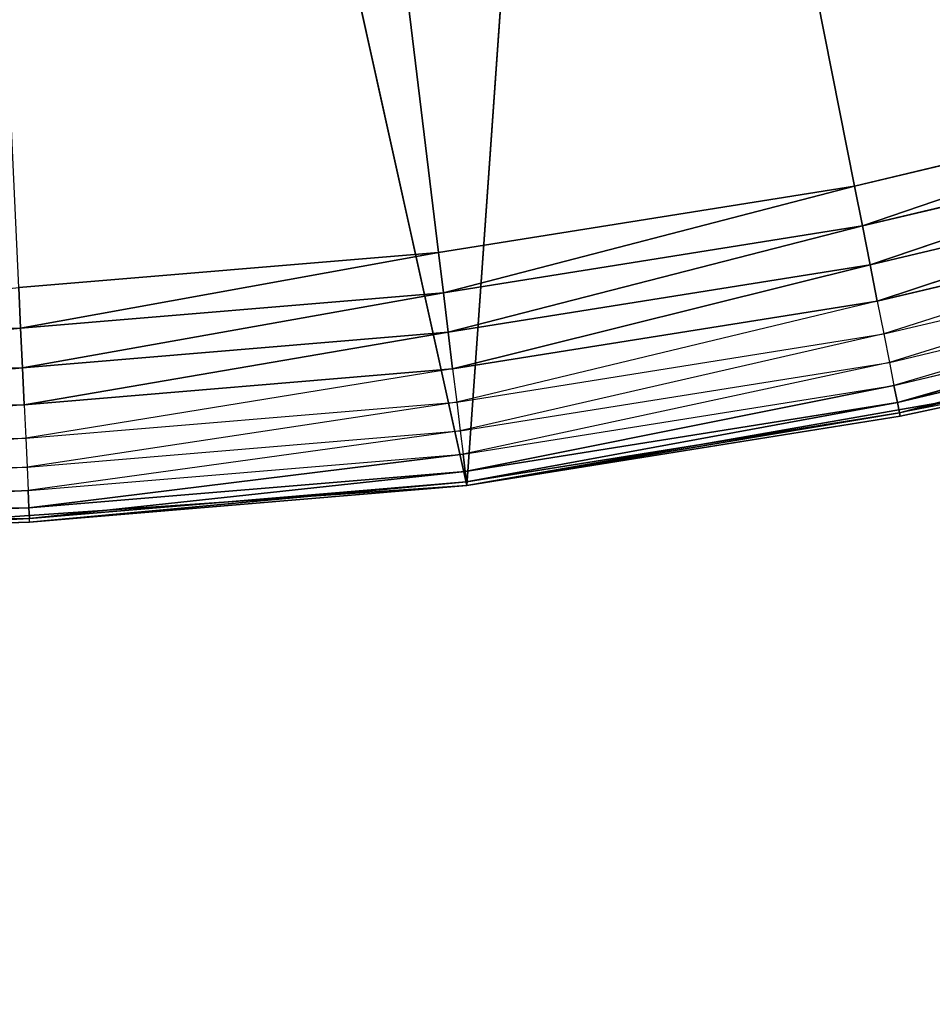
# Model space of a CAD drawing. Header units: centimetres. Extents: x 0.2 to 40.2, y 0.1 to 25.1.
# Tile 57 of 256: x 2.9222 to 3, y 2.0844 to 2.1683. Entities that reach past the tile are written whole.
import ezdxf

# ---------------------------------------------------------------- set-up
doc = ezdxf.new("R2010")
doc.units = ezdxf.units.CM
doc.header["$LTSCALE"] = 2.54
doc.layers.get('0').update_dxf_attribs({"true_color": 0xff5454})

# ---------------------------------------------------------------- blocks, each defined once
blk = doc.blocks.new('P__ka _azienkowa 40cm.STL')
at = {"color": 0}
for p, q in [((2.899999, 2.625, 2.63), (2.957913, 2.148507, 2.63)), ((2.99336, 2.154167, 2.63), (2.899999, 2.625, 2.63)), ((2.99336, 2.154167, 2.63), (2.899999, 2.625, 2.63)), ((2.899999, 2.625, 2.63), (2.957913, 2.148507, 2.63)), ((2.960327, 2.128653, 2.83), (2.971153, 2.282309, 2.83)), ((2.960327, 2.128653, 2.83), (2.971153, 2.282309, 2.83)), ((2.960327, 2.128653, 2.83), (2.927642, 2.276093, 2.83)), ((2.960327, 2.128653, 2.83), (2.927642, 2.276093, 2.83)), ((3.028284, 2.16246, 2.63), (2.99336, 2.154167, 2.63)), ((3.028284, 2.16246, 2.63), (2.99336, 2.154167, 2.63)), ((3.028284, 2.16246, 2.63), (2.994036, 2.15076, 2.630304)), ((3.028284, 2.16246, 2.63), (2.994036, 2.15076, 2.630304)), ((2.994036, 2.15076, 2.630304), (3.029212, 2.159114, 2.630304)), ((2.994036, 2.15076, 2.630304), (3.029212, 2.159114, 2.630304)), ((3.029212, 2.159114, 2.630304), (2.99469, 2.147457, 2.631206)), ((3.029212, 2.159114, 2.630304), (2.99469, 2.147457, 2.631206)), ((2.99469, 2.147457, 2.631206), (3.030112, 2.155869, 2.631206)), ((2.99469, 2.147457, 2.631206), (3.030112, 2.155869, 2.631206)), ((3.030112, 2.155869, 2.631206), (2.995305, 2.144358, 2.632679)), ((3.030112, 2.155869, 2.631206), (2.995305, 2.144358, 2.632679)), ((2.99336, 2.154167, 2.63), (2.957913, 2.148507, 2.63)), ((2.99336, 2.154167, 2.63), (2.957913, 2.148507, 2.63)), ((2.99336, 2.154167, 2.63), (2.958332, 2.145059, 2.630304)), ((2.99336, 2.154167, 2.63), (2.958332, 2.145059, 2.630304)), ((2.99336, 2.154167, 2.63), (2.994036, 2.15076, 2.630304)), ((2.99336, 2.154167, 2.63), (2.994036, 2.15076, 2.630304)), ((2.995305, 2.144358, 2.632679), (3.030957, 2.152824, 2.632679)), ((3.030957, 2.152824, 2.632679), (2.99586, 2.141557, 2.634679)), ((2.958332, 2.145059, 2.630304), (2.994036, 2.15076, 2.630304)), ((2.958332, 2.145059, 2.630304), (2.994036, 2.15076, 2.630304)), ((2.994036, 2.15076, 2.630304), (2.958739, 2.141716, 2.631206)), ((2.994036, 2.15076, 2.630304), (2.958739, 2.141716, 2.631206)), ((2.994036, 2.15076, 2.630304), (2.99469, 2.147457, 2.631206)), ((2.994036, 2.15076, 2.630304), (2.99469, 2.147457, 2.631206)), ((2.99586, 2.141557, 2.634679), (3.03172, 2.150072, 2.634679)), ((3.03172, 2.150072, 2.634679), (2.99634, 2.139139, 2.637144)), ((2.957913, 2.148507, 2.63), (2.922143, 2.145511, 2.63)), ((2.957913, 2.148507, 2.63), (2.922143, 2.145511, 2.63)), ((2.957913, 2.148507, 2.63), (2.922303, 2.142042, 2.630304)), ((2.957913, 2.148507, 2.63), (2.922303, 2.142042, 2.630304)), ((2.957913, 2.148507, 2.63), (2.958332, 2.145059, 2.630304)), ((2.957913, 2.148507, 2.63), (2.958332, 2.145059, 2.630304)), ((2.958739, 2.141716, 2.631206), (2.99469, 2.147457, 2.631206)), ((2.958739, 2.141716, 2.631206), (2.99469, 2.147457, 2.631206)), ((2.99469, 2.147457, 2.631206), (2.95912, 2.13858, 2.632679)), ((2.99469, 2.147457, 2.631206), (2.95912, 2.13858, 2.632679)), ((2.99469, 2.147457, 2.631206), (2.995305, 2.144358, 2.632679)), ((2.99469, 2.147457, 2.631206), (2.995305, 2.144358, 2.632679)), ((2.99634, 2.139139, 2.637144), (3.032379, 2.147697, 2.637144)), ((3.032379, 2.147697, 2.637144), (2.996729, 2.137177, 2.64)), ((2.922143, 2.145511, 2.63), (2.922303, 2.142042, 2.630304)), ((2.922143, 2.145511, 2.63), (2.922303, 2.142042, 2.630304)), ((2.996729, 2.137177, 2.64), (3.032913, 2.14577, 2.64)), ((3.032913, 2.14577, 2.64), (2.997015, 2.135732, 2.643159)), ((3.032913, 2.14577, 2.64), (2.997015, 2.135732, 2.643159)), ((2.922303, 2.142042, 2.630304), (2.958332, 2.145059, 2.630304)), ((2.922303, 2.142042, 2.630304), (2.958332, 2.145059, 2.630304)), ((2.958332, 2.145059, 2.630304), (2.922459, 2.138678, 2.631206)), ((2.958332, 2.145059, 2.630304), (2.922459, 2.138678, 2.631206)), ((2.958332, 2.145059, 2.630304), (2.958739, 2.141716, 2.631206)), ((2.958332, 2.145059, 2.630304), (2.958739, 2.141716, 2.631206)), ((2.95912, 2.13858, 2.632679), (2.995305, 2.144358, 2.632679)), ((2.995305, 2.144358, 2.632679), (2.959465, 2.135745, 2.634679)), ((2.995305, 2.144358, 2.632679), (2.99586, 2.141557, 2.634679)), ((2.997015, 2.135732, 2.643159), (3.033307, 2.14435, 2.643159)), ((2.997015, 2.135732, 2.643159), (3.033307, 2.14435, 2.643159)), ((3.033307, 2.14435, 2.643159), (2.997191, 2.134847, 2.646527)), ((3.033307, 2.14435, 2.643159), (2.997191, 2.134847, 2.646527)), ((2.997191, 2.134847, 2.646527), (3.033548, 2.14348, 2.646527)), ((2.997191, 2.134847, 2.646527), (3.033548, 2.14348, 2.646527)), ((2.922303, 2.142042, 2.630304), (2.886053, 2.138359, 2.631206)), ((2.922303, 2.142042, 2.630304), (2.886053, 2.138359, 2.631206)), ((2.886149, 2.141725, 2.630304), (2.922303, 2.142042, 2.630304)), ((2.886149, 2.141725, 2.630304), (2.922303, 2.142042, 2.630304)), ((2.922303, 2.142042, 2.630304), (2.922459, 2.138678, 2.631206)), ((2.922303, 2.142042, 2.630304), (2.922459, 2.138678, 2.631206)), ((2.922459, 2.138678, 2.631206), (2.958739, 2.141716, 2.631206)), ((2.922459, 2.138678, 2.631206), (2.958739, 2.141716, 2.631206)), ((2.958739, 2.141716, 2.631206), (2.922605, 2.135522, 2.632679)), ((2.958739, 2.141716, 2.631206), (2.922605, 2.135522, 2.632679)), ((2.958739, 2.141716, 2.631206), (2.95912, 2.13858, 2.632679)), ((2.958739, 2.141716, 2.631206), (2.95912, 2.13858, 2.632679)), ((2.959465, 2.135745, 2.634679), (2.99586, 2.141557, 2.634679)), ((2.99586, 2.141557, 2.634679), (2.959762, 2.133298, 2.637144)), ((2.99586, 2.141557, 2.634679), (2.99634, 2.139139, 2.637144)), ((2.922459, 2.138678, 2.631206), (2.885962, 2.135201, 2.632679)), ((2.922459, 2.138678, 2.631206), (2.885962, 2.135201, 2.632679)), ((2.886053, 2.138359, 2.631206), (2.922459, 2.138678, 2.631206)), ((2.886053, 2.138359, 2.631206), (2.922459, 2.138678, 2.631206)), ((2.922459, 2.138678, 2.631206), (2.922605, 2.135522, 2.632679)), ((2.922459, 2.138678, 2.631206), (2.922605, 2.135522, 2.632679)), ((2.922605, 2.135522, 2.632679), (2.95912, 2.13858, 2.632679)), ((2.95912, 2.13858, 2.632679), (2.922736, 2.132669, 2.634679)), ((2.95912, 2.13858, 2.632679), (2.959465, 2.135745, 2.634679)), ((2.959762, 2.133298, 2.637144), (2.99634, 2.139139, 2.637144)), ((2.99634, 2.139139, 2.637144), (2.960003, 2.131313, 2.64)), ((2.99634, 2.139139, 2.637144), (2.996729, 2.137177, 2.64)), ((2.960003, 2.131313, 2.64), (2.996729, 2.137177, 2.64)), ((2.996729, 2.137177, 2.64), (2.960181, 2.12985, 2.643159)), ((2.996729, 2.137177, 2.64), (2.960181, 2.12985, 2.643159)), ((3.011879, 2.137678, 2.83), (2.960327, 2.128653, 2.83)), ((3.011879, 2.137678, 2.83), (2.960327, 2.128653, 2.83)), ((2.996729, 2.137177, 2.64), (2.997015, 2.135732, 2.643159)), ((2.996729, 2.137177, 2.64), (2.997015, 2.135732, 2.643159)), ((3.011879, 2.137678, 2.65), (2.997191, 2.134847, 2.646527)), ((2.99725, 2.134549, 2.65), (3.011879, 2.137678, 2.83)), ((2.99725, 2.134549, 2.65), (3.011879, 2.137678, 2.83)), ((2.99725, 2.134549, 2.65), (3.011879, 2.137678, 2.65)), ((2.922605, 2.135522, 2.632679), (2.885881, 2.132346, 2.634679)), ((2.885962, 2.135201, 2.632679), (2.922605, 2.135522, 2.632679)), ((2.922605, 2.135522, 2.632679), (2.922736, 2.132669, 2.634679)), ((2.922736, 2.132669, 2.634679), (2.959465, 2.135745, 2.634679)), ((2.959465, 2.135745, 2.634679), (2.92285, 2.130206, 2.637144)), ((2.959465, 2.135745, 2.634679), (2.959762, 2.133298, 2.637144)), ((2.960181, 2.12985, 2.643159), (2.997015, 2.135732, 2.643159)), ((2.960181, 2.12985, 2.643159), (2.997015, 2.135732, 2.643159)), ((2.997015, 2.135732, 2.643159), (2.96029, 2.128954, 2.646527)), ((2.997015, 2.135732, 2.643159), (2.96029, 2.128954, 2.646527)), ((2.997015, 2.135732, 2.643159), (2.997191, 2.134847, 2.646527)), ((2.997015, 2.135732, 2.643159), (2.997191, 2.134847, 2.646527)), ((2.96029, 2.128954, 2.646527), (2.997191, 2.134847, 2.646527)), ((2.96029, 2.128954, 2.646527), (2.997191, 2.134847, 2.646527)), ((2.960327, 2.128653, 2.65), (2.997191, 2.134847, 2.646527)), ((2.960327, 2.128653, 2.65), (2.997191, 2.134847, 2.646527)), ((2.960327, 2.128653, 2.65), (2.99725, 2.134549, 2.65)), ((2.99725, 2.134549, 2.65), (2.960327, 2.128653, 2.83)), ((2.99725, 2.134549, 2.65), (2.960327, 2.128653, 2.83)), ((2.960327, 2.128653, 2.65), (2.99725, 2.134549, 2.65)), ((2.99725, 2.134549, 2.65), (2.997191, 2.134847, 2.646527)), ((2.92285, 2.130206, 2.637144), (2.959762, 2.133298, 2.637144)), ((2.959762, 2.133298, 2.637144), (2.922942, 2.128209, 2.64)), ((2.959762, 2.133298, 2.637144), (2.960003, 2.131313, 2.64)), ((2.922736, 2.132669, 2.634679), (2.88581, 2.129882, 2.637144)), ((2.885881, 2.132346, 2.634679), (2.922736, 2.132669, 2.634679)), ((2.922736, 2.132669, 2.634679), (2.92285, 2.130206, 2.637144)), ((2.922942, 2.128209, 2.64), (2.960003, 2.131313, 2.64)), ((2.960003, 2.131313, 2.64), (2.92301, 2.126737, 2.643159)), ((2.960003, 2.131313, 2.64), (2.92301, 2.126737, 2.643159)), ((2.960003, 2.131313, 2.64), (2.960181, 2.12985, 2.643159)), ((2.960003, 2.131313, 2.64), (2.960181, 2.12985, 2.643159)), ((2.92285, 2.130206, 2.637144), (2.885753, 2.127884, 2.64)), ((2.88581, 2.129882, 2.637144), (2.92285, 2.130206, 2.637144)), ((2.92285, 2.130206, 2.637144), (2.922942, 2.128209, 2.64)), ((2.92301, 2.126737, 2.643159), (2.960181, 2.12985, 2.643159)), ((2.92301, 2.126737, 2.643159), (2.960181, 2.12985, 2.643159)), ((2.960181, 2.12985, 2.643159), (2.923052, 2.125836, 2.646527)), ((2.960181, 2.12985, 2.643159), (2.923052, 2.125836, 2.646527)), ((2.960181, 2.12985, 2.643159), (2.96029, 2.128954, 2.646527)), ((2.960181, 2.12985, 2.643159), (2.96029, 2.128954, 2.646527)), ((2.960327, 2.128653, 2.83), (2.908114, 2.125066, 2.83)), ((2.960327, 2.128653, 2.83), (2.908114, 2.125066, 2.83)), ((2.923052, 2.125836, 2.646527), (2.96029, 2.128954, 2.646527)), ((2.923052, 2.125836, 2.646527), (2.96029, 2.128954, 2.646527)), ((2.923066, 2.125532, 2.65), (2.96029, 2.128954, 2.646527)), ((2.923066, 2.125532, 2.65), (2.96029, 2.128954, 2.646527)), ((2.923066, 2.125532, 2.65), (2.960327, 2.128653, 2.83)), ((2.923066, 2.125532, 2.65), (2.960327, 2.128653, 2.65)), ((2.923066, 2.125532, 2.65), (2.960327, 2.128653, 2.83)), ((2.923066, 2.125532, 2.65), (2.960327, 2.128653, 2.65)), ((2.960327, 2.128653, 2.65), (2.96029, 2.128954, 2.646527)), ((2.960327, 2.128653, 2.65), (2.96029, 2.128954, 2.646527)), ((2.960327, 2.128653, 2.65), (2.960327, 2.128653, 2.83)), ((2.960327, 2.128653, 2.65), (2.960327, 2.128653, 2.83)), ((2.922942, 2.128209, 2.64), (2.885711, 2.126411, 2.643159)), ((2.922942, 2.128209, 2.64), (2.885711, 2.126411, 2.643159)), ((2.885753, 2.127884, 2.64), (2.922942, 2.128209, 2.64)), ((2.922942, 2.128209, 2.64), (2.92301, 2.126737, 2.643159)), ((2.922942, 2.128209, 2.64), (2.92301, 2.126737, 2.643159)), ((2.92301, 2.126737, 2.643159), (2.885685, 2.125509, 2.646527)), ((2.92301, 2.126737, 2.643159), (2.885685, 2.125509, 2.646527)), ((2.885711, 2.126411, 2.643159), (2.92301, 2.126737, 2.643159)), ((2.885711, 2.126411, 2.643159), (2.92301, 2.126737, 2.643159)), ((2.92301, 2.126737, 2.643159), (2.923052, 2.125836, 2.646527)), ((2.92301, 2.126737, 2.643159), (2.923052, 2.125836, 2.646527)), ((2.885685, 2.125509, 2.646527), (2.923052, 2.125836, 2.646527)), ((2.885685, 2.125509, 2.646527), (2.923052, 2.125836, 2.646527)), ((2.908114, 2.125066, 2.65), (2.923052, 2.125836, 2.646527)), ((2.908114, 2.125066, 2.65), (2.923066, 2.125532, 2.65)), ((2.923066, 2.125532, 2.65), (2.908114, 2.125066, 2.83)), ((2.923066, 2.125532, 2.65), (2.908114, 2.125066, 2.83)), ((2.923066, 2.125532, 2.65), (2.923052, 2.125836, 2.646527))]:
    blk.add_line(p, q, dxfattribs=at)
mesh = blk.add_polyface(dxfattribs=at)
corners = [(40, 8.125, 11.93), (0.399999, 8.125, 11.93), (40, 0.325, 11.93)]
mesh.append_faces([[corners[k] for k in face] for face in [(0, 1, 2)]], dxfattribs={"color": 0})
mesh = blk.add_polyface(dxfattribs=at)
corners = [(40, 0.325, 11.93), (0.399999, 8.125, 11.93), (0.399999, 0.325, 11.93)]
mesh.append_faces([[corners[k] for k in face] for face in [(0, 1, 2)]], dxfattribs={"color": 0})
mesh = blk.add_polyface(dxfattribs=at)
corners = [(40, 0.325, 11.83), (0.399999, 0.325, 11.83), (0.399999, 8.125, 11.83)]
mesh.append_faces([[corners[k] for k in face] for face in [(0, 1, 2)]], dxfattribs={"color": 0})
mesh = blk.add_polyface(dxfattribs=at)
corners = [(40, 0.325, 11.83), (0.399999, 8.125, 11.83), (40, 8.125, 11.83)]
mesh.append_faces([[corners[k] for k in face] for face in [(0, 1, 2)]], dxfattribs={"color": 0})
mesh = blk.add_polyface(dxfattribs=at)
corners = [(2.957913, 2.148507, 2.63), (2.922143, 2.145511, 2.63), (2.899999, 2.625, 2.63)]
mesh.append_faces([[corners[k] for k in face] for face in [(0, 1, 2)]], dxfattribs={"color": 0})
mesh = blk.add_polyface(dxfattribs=at)
corners = [(3.062491, 2.17334, 2.63), (3.028284, 2.16246, 2.63), (2.899999, 2.625, 2.63)]
mesh.append_faces([[corners[k] for k in face] for face in [(0, 1, 2)]], dxfattribs={"color": 0})
mesh = blk.add_polyface(dxfattribs=at)
corners = [(3.028284, 2.16246, 2.63), (2.99336, 2.154167, 2.63), (2.899999, 2.625, 2.63)]
mesh.append_faces([[corners[k] for k in face] for face in [(0, 1, 2)]], dxfattribs={"color": 0})
mesh = blk.add_polyface(dxfattribs=at)
corners = [(2.99336, 2.154167, 2.63), (2.957913, 2.148507, 2.63), (2.899999, 2.625, 2.63)]
mesh.append_faces([[corners[k] for k in face] for face in [(0, 1, 2)]], dxfattribs={"color": 0})
mesh = blk.add_polyface(dxfattribs=at)
corners = [(40, 0.325, 3.03), (3.124975, 2.356885, 3.03), (0.399999, 0.325, 3.03)]
mesh.append_faces([[corners[k] for k in face] for face in [(0, 1, 2)]], dxfattribs={"color": 0})
mesh = blk.add_polyface(dxfattribs=at)
corners = [(3.124975, 2.356885, 3.03), (3.074999, 2.321891, 3.03), (0.399999, 0.325, 3.03)]
mesh.append_faces([[corners[k] for k in face] for face in [(0, 1, 2)]], dxfattribs={"color": 0})
mesh = blk.add_polyface(dxfattribs=at)
corners = [(3.074999, 2.321891, 3.03), (3.019707, 2.296107, 3.03), (0.399999, 0.325, 3.03)]
mesh.append_faces([[corners[k] for k in face] for face in [(0, 1, 2)]], dxfattribs={"color": 0})
mesh = blk.add_polyface(dxfattribs=at)
corners = [(3.019707, 2.296107, 3.03), (2.960776, 2.280317, 3.03), (0.399999, 0.325, 3.03)]
mesh.append_faces([[corners[k] for k in face] for face in [(0, 1, 2)]], dxfattribs={"color": 0})
mesh = blk.add_polyface(dxfattribs=at)
corners = [(40, 0.325, 2.93), (2.960776, 2.280317, 2.93), (3.019707, 2.296107, 2.93)]
mesh.append_faces([[corners[k] for k in face] for face in [(0, 1, 2)]], dxfattribs={"color": 0})
mesh = blk.add_polyface(dxfattribs=at)
corners = [(3.013543, 2.293929, 2.83), (2.971153, 2.282309, 2.83), (3.011879, 2.137678, 2.83)]
mesh.append_faces([[corners[k] for k in face] for face in [(0, 1, 2)]], dxfattribs={"color": 0})
mesh = blk.add_polyface(dxfattribs=at)
corners = [(2.971153, 2.282309, 2.83), (2.927642, 2.276093, 2.83), (2.960327, 2.128653, 2.83)]
mesh.append_faces([[corners[k] for k in face] for face in [(0, 1, 2)]], dxfattribs={"color": 0})
mesh = blk.add_polyface(dxfattribs=at)
corners = [(3.011879, 2.137678, 2.83), (2.971153, 2.282309, 2.83), (2.960327, 2.128653, 2.83)]
mesh.append_faces([[corners[k] for k in face] for face in [(0, 1, 2)]], dxfattribs={"color": 0})
mesh = blk.add_polyface(dxfattribs=at)
corners = [(40, 0.325, 2.93), (0.399999, 0.325, 2.93), (2.960776, 2.280317, 2.93)]
mesh.append_faces([[corners[k] for k in face] for face in [(0, 1, 2)]], dxfattribs={"color": 0})
mesh = blk.add_polyface(dxfattribs=at)
corners = [(2.960776, 2.280317, 2.93), (0.399999, 0.325, 2.93), (2.9, 2.275, 2.93)]
mesh.append_faces([[corners[k] for k in face] for face in [(0, 1, 2)]], dxfattribs={"color": 0})
mesh = blk.add_polyface(dxfattribs=at)
corners = [(2.960776, 2.280317, 3.03), (2.9, 2.275, 3.03), (0.399999, 0.325, 3.03)]
mesh.append_faces([[corners[k] for k in face] for face in [(0, 1, 2)]], dxfattribs={"color": 0})
mesh = blk.add_polyface(dxfattribs=at)
corners = [(2.927642, 2.276093, 2.83), (2.883694, 2.27538, 2.83), (2.908114, 2.125066, 2.83)]
mesh.append_faces([[corners[k] for k in face] for face in [(0, 1, 2)]], dxfattribs={"color": 0})
mesh = blk.add_polyface(dxfattribs=at)
corners = [(2.960327, 2.128653, 2.83), (2.927642, 2.276093, 2.83), (2.908114, 2.125066, 2.83)]
mesh.append_faces([[corners[k] for k in face] for face in [(0, 1, 2)]], dxfattribs={"color": 0})
mesh = blk.add_polyface(dxfattribs=at)
corners = [(3.028284, 2.16246, 2.63), (2.994036, 2.15076, 2.630304), (2.99336, 2.154167, 2.63)]
mesh.append_faces([[corners[k] for k in face] for face in [(0, 1, 2)]], dxfattribs={"color": 0})
mesh = blk.add_polyface(dxfattribs=at)
corners = [(3.029212, 2.159114, 2.630304), (2.994036, 2.15076, 2.630304), (3.028284, 2.16246, 2.63)]
mesh.append_faces([[corners[k] for k in face] for face in [(0, 1, 2)]], dxfattribs={"color": 0})
mesh = blk.add_polyface(dxfattribs=at)
corners = [(3.029212, 2.159114, 2.630304), (2.99469, 2.147457, 2.631206), (2.994036, 2.15076, 2.630304)]
mesh.append_faces([[corners[k] for k in face] for face in [(0, 1, 2)]], dxfattribs={"color": 0})
mesh = blk.add_polyface(dxfattribs=at)
corners = [(3.030112, 2.155869, 2.631206), (2.99469, 2.147457, 2.631206), (3.029212, 2.159114, 2.630304)]
mesh.append_faces([[corners[k] for k in face] for face in [(0, 1, 2)]], dxfattribs={"color": 0})
mesh = blk.add_polyface(dxfattribs=at)
corners = [(3.030112, 2.155869, 2.631206), (2.995305, 2.144358, 2.632679), (2.99469, 2.147457, 2.631206)]
mesh.append_faces([[corners[k] for k in face] for face in [(0, 1, 2)]], dxfattribs={"color": 0})
mesh = blk.add_polyface(dxfattribs=at)
corners = [(3.030957, 2.152824, 2.632679), (2.995305, 2.144358, 2.632679), (3.030112, 2.155869, 2.631206)]
mesh.append_faces([[corners[k] for k in face] for face in [(0, 1, 2)]], dxfattribs={"color": 0})
mesh = blk.add_polyface(dxfattribs=at)
corners = [(2.99336, 2.154167, 2.63), (2.958332, 2.145059, 2.630304), (2.957913, 2.148507, 2.63)]
mesh.append_faces([[corners[k] for k in face] for face in [(0, 1, 2)]], dxfattribs={"color": 0})
mesh = blk.add_polyface(dxfattribs=at)
corners = [(2.994036, 2.15076, 2.630304), (2.958332, 2.145059, 2.630304), (2.99336, 2.154167, 2.63)]
mesh.append_faces([[corners[k] for k in face] for face in [(0, 1, 2)]], dxfattribs={"color": 0})
mesh = blk.add_polyface(dxfattribs=at)
corners = [(2.994036, 2.15076, 2.630304), (2.958739, 2.141716, 2.631206), (2.958332, 2.145059, 2.630304)]
mesh.append_faces([[corners[k] for k in face] for face in [(0, 1, 2)]], dxfattribs={"color": 0})
mesh = blk.add_polyface(dxfattribs=at)
corners = [(2.99469, 2.147457, 2.631206), (2.958739, 2.141716, 2.631206), (2.994036, 2.15076, 2.630304)]
mesh.append_faces([[corners[k] for k in face] for face in [(0, 1, 2)]], dxfattribs={"color": 0})
mesh = blk.add_polyface(dxfattribs=at)
corners = [(2.957913, 2.148507, 2.63), (2.922303, 2.142042, 2.630304), (2.922143, 2.145511, 2.63)]
mesh.append_faces([[corners[k] for k in face] for face in [(0, 1, 2)]], dxfattribs={"color": 0})
mesh = blk.add_polyface(dxfattribs=at)
corners = [(2.958332, 2.145059, 2.630304), (2.922303, 2.142042, 2.630304), (2.957913, 2.148507, 2.63)]
mesh.append_faces([[corners[k] for k in face] for face in [(0, 1, 2)]], dxfattribs={"color": 0})
mesh = blk.add_polyface(dxfattribs=at)
corners = [(2.99469, 2.147457, 2.631206), (2.95912, 2.13858, 2.632679), (2.958739, 2.141716, 2.631206)]
mesh.append_faces([[corners[k] for k in face] for face in [(0, 1, 2)]], dxfattribs={"color": 0})
mesh = blk.add_polyface(dxfattribs=at)
corners = [(2.995305, 2.144358, 2.632679), (2.95912, 2.13858, 2.632679), (2.99469, 2.147457, 2.631206)]
mesh.append_faces([[corners[k] for k in face] for face in [(0, 1, 2)]], dxfattribs={"color": 0})
mesh = blk.add_polyface(dxfattribs=at)
corners = [(2.922303, 2.142042, 2.630304), (2.886149, 2.141725, 2.630304), (2.922143, 2.145511, 2.63)]
mesh.append_faces([[corners[k] for k in face] for face in [(0, 1, 2)]], dxfattribs={"color": 0})
mesh = blk.add_polyface(dxfattribs=at)
corners = [(2.997015, 2.135732, 2.643159), (2.996729, 2.137177, 2.64), (3.032913, 2.14577, 2.64)]
mesh.append_faces([[corners[k] for k in face] for face in [(0, 1, 2)]], dxfattribs={"color": 0})
mesh = blk.add_polyface(dxfattribs=at)
corners = [(2.997015, 2.135732, 2.643159), (3.032913, 2.14577, 2.64), (3.033307, 2.14435, 2.643159)]
mesh.append_faces([[corners[k] for k in face] for face in [(0, 1, 2)]], dxfattribs={"color": 0})
mesh = blk.add_polyface(dxfattribs=at)
corners = [(2.958332, 2.145059, 2.630304), (2.922459, 2.138678, 2.631206), (2.922303, 2.142042, 2.630304)]
mesh.append_faces([[corners[k] for k in face] for face in [(0, 1, 2)]], dxfattribs={"color": 0})
mesh = blk.add_polyface(dxfattribs=at)
corners = [(2.958739, 2.141716, 2.631206), (2.922459, 2.138678, 2.631206), (2.958332, 2.145059, 2.630304)]
mesh.append_faces([[corners[k] for k in face] for face in [(0, 1, 2)]], dxfattribs={"color": 0})
mesh = blk.add_polyface(dxfattribs=at)
corners = [(2.997191, 2.134847, 2.646527), (2.997015, 2.135732, 2.643159), (3.033307, 2.14435, 2.643159)]
mesh.append_faces([[corners[k] for k in face] for face in [(0, 1, 2)]], dxfattribs={"color": 0})
mesh = blk.add_polyface(dxfattribs=at)
corners = [(2.997191, 2.134847, 2.646527), (3.033307, 2.14435, 2.643159), (3.033548, 2.14348, 2.646527)]
mesh.append_faces([[corners[k] for k in face] for face in [(0, 1, 2)]], dxfattribs={"color": 0})
mesh = blk.add_polyface(dxfattribs=at)
corners = [(3.011879, 2.137678, 2.65), (2.997191, 2.134847, 2.646527), (3.033548, 2.14348, 2.646527)]
mesh.append_faces([[corners[k] for k in face] for face in [(0, 1, 2)]], dxfattribs={"color": 0})
mesh = blk.add_polyface(dxfattribs=at)
corners = [(2.922303, 2.142042, 2.630304), (2.886053, 2.138359, 2.631206), (2.886149, 2.141725, 2.630304)]
mesh.append_faces([[corners[k] for k in face] for face in [(0, 1, 2)]], dxfattribs={"color": 0})
mesh = blk.add_polyface(dxfattribs=at)
corners = [(2.922459, 2.138678, 2.631206), (2.886053, 2.138359, 2.631206), (2.922303, 2.142042, 2.630304)]
mesh.append_faces([[corners[k] for k in face] for face in [(0, 1, 2)]], dxfattribs={"color": 0})
mesh = blk.add_polyface(dxfattribs=at)
corners = [(2.958739, 2.141716, 2.631206), (2.922605, 2.135522, 2.632679), (2.922459, 2.138678, 2.631206)]
mesh.append_faces([[corners[k] for k in face] for face in [(0, 1, 2)]], dxfattribs={"color": 0})
mesh = blk.add_polyface(dxfattribs=at)
corners = [(2.95912, 2.13858, 2.632679), (2.922605, 2.135522, 2.632679), (2.958739, 2.141716, 2.631206)]
mesh.append_faces([[corners[k] for k in face] for face in [(0, 1, 2)]], dxfattribs={"color": 0})
mesh = blk.add_polyface(dxfattribs=at)
corners = [(2.922459, 2.138678, 2.631206), (2.885962, 2.135201, 2.632679), (2.886053, 2.138359, 2.631206)]
mesh.append_faces([[corners[k] for k in face] for face in [(0, 1, 2)]], dxfattribs={"color": 0})
mesh = blk.add_polyface(dxfattribs=at)
corners = [(2.922605, 2.135522, 2.632679), (2.885962, 2.135201, 2.632679), (2.922459, 2.138678, 2.631206)]
mesh.append_faces([[corners[k] for k in face] for face in [(0, 1, 2)]], dxfattribs={"color": 0})
mesh = blk.add_polyface(dxfattribs=at)
corners = [(2.960181, 2.12985, 2.643159), (2.960003, 2.131313, 2.64), (2.996729, 2.137177, 2.64)]
mesh.append_faces([[corners[k] for k in face] for face in [(0, 1, 2)]], dxfattribs={"color": 0})
mesh = blk.add_polyface(dxfattribs=at)
corners = [(2.960181, 2.12985, 2.643159), (2.996729, 2.137177, 2.64), (2.997015, 2.135732, 2.643159)]
mesh.append_faces([[corners[k] for k in face] for face in [(0, 1, 2)]], dxfattribs={"color": 0})
mesh = blk.add_polyface(dxfattribs=at)
corners = [(2.960327, 2.128653, 2.83), (2.99725, 2.134549, 2.65), (3.011879, 2.137678, 2.83)]
mesh.append_faces([[corners[k] for k in face] for face in [(0, 1, 2)]], dxfattribs={"color": 0})
mesh = blk.add_polyface(dxfattribs=at)
corners = [(3.011879, 2.137678, 2.83), (2.99725, 2.134549, 2.65), (3.011879, 2.137678, 2.65)]
mesh.append_faces([[corners[k] for k in face] for face in [(0, 1, 2)]], dxfattribs={"color": 0})
mesh = blk.add_polyface(dxfattribs=at)
corners = [(2.96029, 2.128954, 2.646527), (2.960181, 2.12985, 2.643159), (2.997015, 2.135732, 2.643159)]
mesh.append_faces([[corners[k] for k in face] for face in [(0, 1, 2)]], dxfattribs={"color": 0})
mesh = blk.add_polyface(dxfattribs=at)
corners = [(2.96029, 2.128954, 2.646527), (2.997015, 2.135732, 2.643159), (2.997191, 2.134847, 2.646527)]
mesh.append_faces([[corners[k] for k in face] for face in [(0, 1, 2)]], dxfattribs={"color": 0})
mesh = blk.add_polyface(dxfattribs=at)
corners = [(2.960327, 2.128653, 2.65), (2.96029, 2.128954, 2.646527), (2.997191, 2.134847, 2.646527)]
mesh.append_faces([[corners[k] for k in face] for face in [(0, 1, 2)]], dxfattribs={"color": 0})
mesh = blk.add_polyface(dxfattribs=at)
corners = [(2.960327, 2.128653, 2.65), (2.997191, 2.134847, 2.646527), (2.99725, 2.134549, 2.65)]
mesh.append_faces([[corners[k] for k in face] for face in [(0, 1, 2)]], dxfattribs={"color": 0})
mesh = blk.add_polyface(dxfattribs=at)
corners = [(2.960327, 2.128653, 2.83), (2.960327, 2.128653, 2.65), (2.99725, 2.134549, 2.65)]
mesh.append_faces([[corners[k] for k in face] for face in [(0, 1, 2)]], dxfattribs={"color": 0})
mesh = blk.add_polyface(dxfattribs=at)
corners = [(2.92301, 2.126737, 2.643159), (2.922942, 2.128209, 2.64), (2.960003, 2.131313, 2.64)]
mesh.append_faces([[corners[k] for k in face] for face in [(0, 1, 2)]], dxfattribs={"color": 0})
mesh = blk.add_polyface(dxfattribs=at)
corners = [(2.92301, 2.126737, 2.643159), (2.960003, 2.131313, 2.64), (2.960181, 2.12985, 2.643159)]
mesh.append_faces([[corners[k] for k in face] for face in [(0, 1, 2)]], dxfattribs={"color": 0})
mesh = blk.add_polyface(dxfattribs=at)
corners = [(2.923052, 2.125836, 2.646527), (2.92301, 2.126737, 2.643159), (2.960181, 2.12985, 2.643159)]
mesh.append_faces([[corners[k] for k in face] for face in [(0, 1, 2)]], dxfattribs={"color": 0})
mesh = blk.add_polyface(dxfattribs=at)
corners = [(2.923052, 2.125836, 2.646527), (2.960181, 2.12985, 2.643159), (2.96029, 2.128954, 2.646527)]
mesh.append_faces([[corners[k] for k in face] for face in [(0, 1, 2)]], dxfattribs={"color": 0})
mesh = blk.add_polyface(dxfattribs=at)
corners = [(2.908114, 2.125066, 2.83), (2.923066, 2.125532, 2.65), (2.960327, 2.128653, 2.83)]
mesh.append_faces([[corners[k] for k in face] for face in [(0, 1, 2)]], dxfattribs={"color": 0})
mesh = blk.add_polyface(dxfattribs=at)
corners = [(2.923066, 2.125532, 2.65), (2.923052, 2.125836, 2.646527), (2.96029, 2.128954, 2.646527)]
mesh.append_faces([[corners[k] for k in face] for face in [(0, 1, 2)]], dxfattribs={"color": 0})
mesh = blk.add_polyface(dxfattribs=at)
corners = [(2.923066, 2.125532, 2.65), (2.96029, 2.128954, 2.646527), (2.960327, 2.128653, 2.65)]
mesh.append_faces([[corners[k] for k in face] for face in [(0, 1, 2)]], dxfattribs={"color": 0})
mesh = blk.add_polyface(dxfattribs=at)
corners = [(2.960327, 2.128653, 2.83), (2.923066, 2.125532, 2.65), (2.960327, 2.128653, 2.65)]
mesh.append_faces([[corners[k] for k in face] for face in [(0, 1, 2)]], dxfattribs={"color": 0})
mesh = blk.add_polyface(dxfattribs=at)
corners = [(2.885711, 2.126411, 2.643159), (2.885753, 2.127884, 2.64), (2.922942, 2.128209, 2.64)]
mesh.append_faces([[corners[k] for k in face] for face in [(0, 1, 2)]], dxfattribs={"color": 0})
mesh = blk.add_polyface(dxfattribs=at)
corners = [(2.885711, 2.126411, 2.643159), (2.922942, 2.128209, 2.64), (2.92301, 2.126737, 2.643159)]
mesh.append_faces([[corners[k] for k in face] for face in [(0, 1, 2)]], dxfattribs={"color": 0})
mesh = blk.add_polyface(dxfattribs=at)
corners = [(2.885685, 2.125509, 2.646527), (2.885711, 2.126411, 2.643159), (2.92301, 2.126737, 2.643159)]
mesh.append_faces([[corners[k] for k in face] for face in [(0, 1, 2)]], dxfattribs={"color": 0})
mesh = blk.add_polyface(dxfattribs=at)
corners = [(2.885685, 2.125509, 2.646527), (2.92301, 2.126737, 2.643159), (2.923052, 2.125836, 2.646527)]
mesh.append_faces([[corners[k] for k in face] for face in [(0, 1, 2)]], dxfattribs={"color": 0})
mesh = blk.add_polyface(dxfattribs=at)
corners = [(2.908114, 2.125066, 2.65), (2.885685, 2.125509, 2.646527), (2.923052, 2.125836, 2.646527)]
mesh.append_faces([[corners[k] for k in face] for face in [(0, 1, 2)]], dxfattribs={"color": 0})
mesh = blk.add_polyface(dxfattribs=at)
corners = [(2.908114, 2.125066, 2.83), (2.908114, 2.125066, 2.65), (2.923066, 2.125532, 2.65)]
mesh.append_faces([[corners[k] for k in face] for face in [(0, 1, 2)]], dxfattribs={"color": 0})

msp = doc.modelspace()

# ---------------------------------------------------------------- block references
at = {"color": 0}
msp.add_blockref('P__ka _azienkowa 40cm.STL', (0, 0), dxfattribs=at)

doc.saveas('drawing.dxf')
